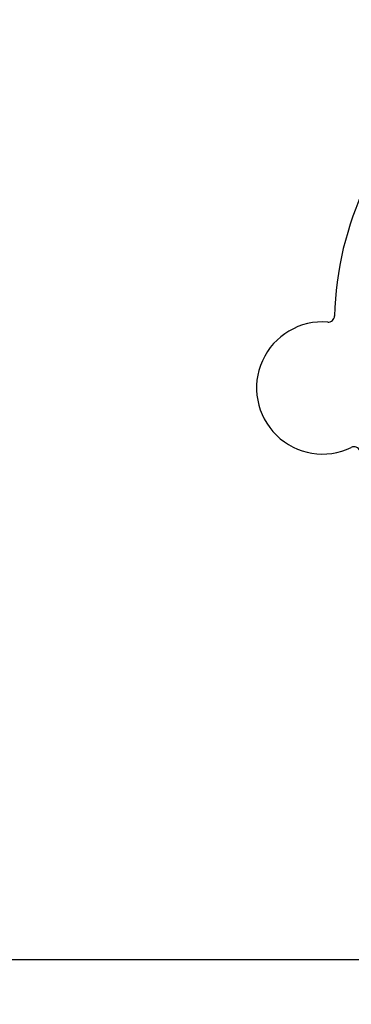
# Model space of a CAD drawing. Header units: inches. Extents: x 18 to 846, y -44 to 561.
# Tile 18 of 256: x 92.37 to 94, y 145.43 to 150.27. Entities that reach past the tile are written whole.
import ezdxf

# ---------------------------------------------------------------- set-up
doc = ezdxf.new("R2010")
doc.units = ezdxf.units.IN
doc.header["$LTSCALE"] = 24
doc.header["$MEASUREMENT"] = 0
doc.layers.add('Dimension (ANSI)', color=7, linetype='Continuous', lineweight=25)
doc.layers.add('Visible (ANSI)', color=7, linetype='Continuous', lineweight=30)
doc.styles.add('Note Text (ANSI)', font='tahoma.ttf')
doc.dimstyles.new('SB Fraction-16 (ANSI)', dxfattribs={"dimscale": 24, "dimtxt": 0.125, "dimasz": 0.098425, "dimexe": 0.125, "dimexo": 0.0625, "dimgap": 0.031496, "dimtad": 0, "dimtih": 1, "dimtoh": 1, "dimdec": 4, "dimrnd": 1e-08, "dimzin": 0, "dimdsep": 46, "dimlunit": 5, "dimtxsty": 'Note Text (ANSI)', "dimcen": 0.09, "dimdle": 0.393701, "dimclrd": 256, "dimclre": 256, "dimclrt": 256, "dimadec": 0, "dimazin": 3, "dimtfac": 0.96, "dimtofl": 0, "dimtmove": 0, "dimatfit": 3, "dimfxl": 1, "dimfrac": 2, "dimtolj": 1, "dimtzin": 12, "dimlwd": -1, "dimlwe": -1, "dimarcsym": 0})

# ---------------------------------------------------------------- blocks, each defined once
blk = doc.blocks.new('*D15')
at = {"layer": 'Defpoints', "color": 0, "transparency": 16777216}
for p in [(121.8191, 380.5815), (46.5863, 92.8698), (88.6941, 92.8698)]:
    blk.add_point(p, dxfattribs=at)
at = {"layer": 'Dimension (ANSI)', "transparency": 16777216}
for p, q in [((120.3191, 380.5815), (43.5863, 380.5815)), ((46.5863, 378.2193), (46.5863, 242.3754)), ((46.5863, 95.232), (46.5863, 237.0759)), ((87.1941, 92.8698), (43.5863, 92.8698))]:
    blk.add_line(p, q, dxfattribs=at)
for points in [[(46.1926, 378.2193), (46.98, 378.2193), (46.5863, 380.5815)], [(46.1926, 95.232), (46.98, 95.232), (46.5863, 92.8698)]]:
    blk.add_solid(points, dxfattribs=at)
at = {"layer": 'Dimension (ANSI)', "transparency": 16777216, "insert": (37.4463, 241.6195), "char_height": 3, "attachment_point": 1, "style": 'Note Text (ANSI)'}
blk.add_mtext('\\A1;287 11/16', dxfattribs=at)

msp = doc.modelspace()

# ---------------------------------------------------------------- linework, layer by layer
at = {"layer": 'Visible (ANSI)'}
msp.add_line((95.09486, 145.644), (90.93486, 145.644), dxfattribs=at)
for centre, radius, start, end in [((95.51486, 148.76991), 1.6, 130.81714, 178.5497), ((93.88416, 148.81226), 0.03125, 265.56477, 358.51231), ((93.85661, 148.45708), 0.325, 85.56477, 295.80207), ((94.01167, 148.13634), 0.03125, 22.85452, 115.80207)]:
    msp.add_arc(centre, radius, start, end, dxfattribs=at)

# ---------------------------------------------------------------- dimensions: what is measured, and where the dimension line sits
at = {"layer": 'Dimension (ANSI)'}
dim = msp.add_linear_dim(base=(46.58635, 92.8698), p1=(121.81912, 380.5815), p2=(88.69412, 92.8698), angle=270, dimstyle='SB Fraction-16 (ANSI)', override={"dimgap": 0.031496, "dimdec": 4, "dimtol": 0, "dimlim": 0, "dimtp": 0, "dimtm": 0, "dimtdec": 2, "dimatfit": 1}, dxfattribs=at)
dim.commit()
dim.dimension.update_dxf_attribs({"geometry": '*D15', "text_midpoint": (46.58635, 239.72565), "dimtype": 160})

doc.saveas('drawing.dxf')
